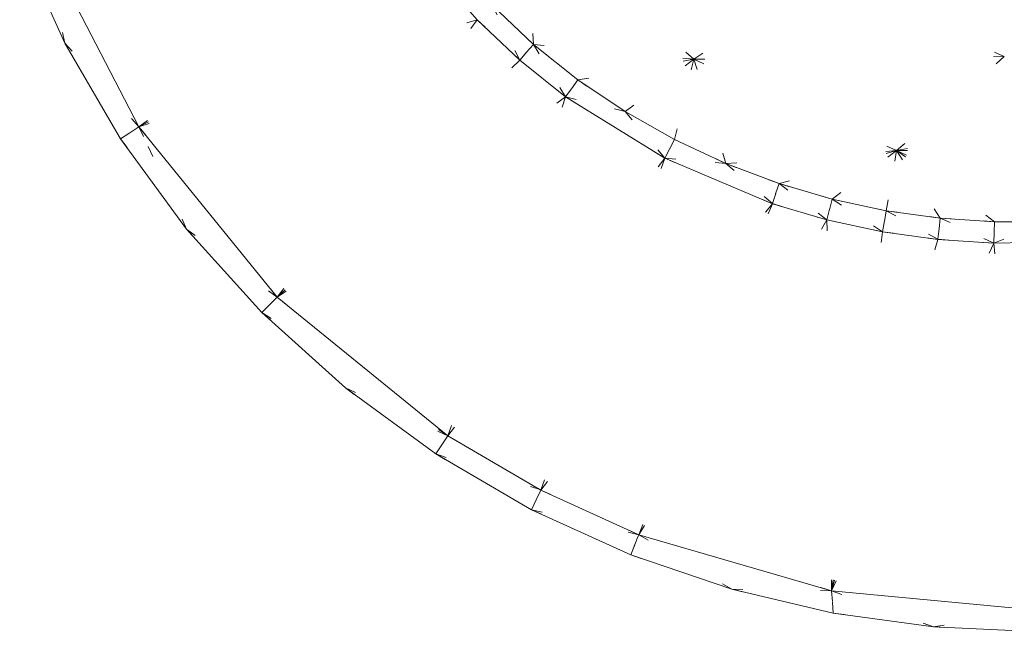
# Model space of a CAD drawing. Header units: millimetres. Extents: x 1700 to 4670, y 990 to 3874.
# Tile 52 of 110: x 3201.32 to 3210.37, y 1817.41 to 1823.04. Entities that reach past the tile are written whole.
import ezdxf

# ---------------------------------------------------------------- set-up
doc = ezdxf.new("R2010")
doc.units = ezdxf.units.MM
doc.linetypes.add('Wipeout_Contour', pattern=[1000, 0, -1000])
doc.layers.add('Nowe_320-W Umeblowanie', color=252, linetype='Continuous')
doc.layers.add('Nowe_320-W Umeblowanie_Nr_pióra__2', color=252, linetype='Continuous', lineweight=13)

msp = doc.modelspace()

# ---------------------------------------------------------------- linework, layer by layer
at = {"layer": 'Nowe_320-W Umeblowanie', "color": 252, "linetype": 'Wipeout_Contour', "lineweight": 0, "ltscale": 46293.075102}
for p, q in [((3205.99, 1824.0378), (3207.5152, 1822.6729)), ((3207.5152, 1822.6729), (3208.7024, 1823.4757))]:
    msp.add_line(p, q, dxfattribs=at)
at = {"layer": 'Nowe_320-W Umeblowanie', "color": 252, "linetype": 'Wipeout_Contour', "lineweight": 0, "ltscale": 46277.771435}
for p, q in [((3207.5152, 1822.6729), (3205.99, 1824.0378)), ((3205.99, 1824.0378), (3206.0409, 1822.8091)), ((3206.0409, 1822.8091), (3207.5152, 1822.6729))]:
    msp.add_line(p, q, dxfattribs=at)
at = {"layer": 'Nowe_320-W Umeblowanie', "color": 252, "linetype": 'Wipeout_Contour', "lineweight": 0, "ltscale": 46259.655179}
for p, q in [((3206.0409, 1822.8091), (3205.99, 1824.0378)), ((3205.6616, 1823.1691), (3206.0409, 1822.8091))]:
    msp.add_line(p, q, dxfattribs=at)
at = {"layer": 'Nowe_320-W Umeblowanie', "color": 252, "linetype": 'Wipeout_Contour', "lineweight": 0, "ltscale": 46193.735943}
for p, q in [((3202.4143, 1822.0521), (3204.8709, 1823.8512)), ((3201.505, 1823.8074), (3202.4143, 1822.0521))]:
    msp.add_line(p, q, dxfattribs=at)
at = {"layer": 'Nowe_320-W Umeblowanie', "color": 252, "linetype": 'Wipeout_Contour', "lineweight": 0, "ltscale": 46223.872125}
for p, q in [((3204.8709, 1823.8512), (3202.4143, 1822.0521)), ((3202.4143, 1822.0521), (3205.1789, 1823.4287))]:
    msp.add_line(p, q, dxfattribs=at)
at = {"layer": 'Nowe_320-W Umeblowanie', "color": 252, "linetype": 'Wipeout_Contour', "lineweight": 0, "ltscale": 46157.127452}
for p, q in [((3201.319, 1823.734), (3201.7341, 1822.822)), ((3201.7341, 1822.822), (3201.505, 1823.8076))]:
    msp.add_line(p, q, dxfattribs=at)
at = {"layer": 'Nowe_320-W Umeblowanie', "color": 252, "linetype": 'Wipeout_Contour', "lineweight": 0, "ltscale": 46176.827362}
for p, q in [((3202.4143, 1822.0523), (3201.505, 1823.8076)), ((3201.505, 1823.8076), (3201.7341, 1822.822)), ((3201.7341, 1822.822), (3202.4143, 1822.0523))]:
    msp.add_line(p, q, dxfattribs=at)
at = {"layer": 'Nowe_320-W Umeblowanie', "color": 252, "linetype": 'Wipeout_Contour', "lineweight": 0, "ltscale": 46335.655162}
for p, q in [((3208.7024, 1823.4757), (3207.5152, 1822.6729)), ((3210.3693, 1822.6971), (3208.7024, 1823.4757)), ((3207.5152, 1822.6729), (3210.3693, 1822.6971))]:
    msp.add_line(p, q, dxfattribs=at)
at = {"layer": 'Nowe_320-W Umeblowanie', "color": 252, "linetype": 'Wipeout_Contour', "lineweight": 0, "ltscale": 46357.855106}
msp.add_line((3208.7024, 1823.4757), (3210.3693, 1822.6971), dxfattribs=at)
at = {"layer": 'Nowe_320-W Umeblowanie', "color": 252, "linetype": 'Wipeout_Contour', "lineweight": 0, "ltscale": 46234.155192}
for p, q in [((3205.1789, 1823.4287), (3202.4143, 1822.0521)), ((3205.5242, 1823.0364), (3205.1789, 1823.4287)), ((3202.4143, 1822.0521), (3205.5242, 1823.0364))]:
    msp.add_line(p, q, dxfattribs=at)
at = {"layer": 'Nowe_320-W Umeblowanie', "color": 252, "linetype": 'Wipeout_Contour', "lineweight": 0, "ltscale": 46262.645432}
for p, q in [((3205.9155, 1822.665), (3205.6616, 1823.1691)), ((3205.5242, 1823.0367), (3205.9155, 1822.665))]:
    msp.add_line(p, q, dxfattribs=at)
at = {"layer": 'Nowe_320-W Umeblowanie', "color": 252, "linetype": 'Wipeout_Contour', "lineweight": 0, "ltscale": 46268.108409}
for p, q in [((3206.0409, 1822.8091), (3205.6616, 1823.1691)), ((3205.6616, 1823.1691), (3205.9155, 1822.665)), ((3205.9155, 1822.665), (3206.0409, 1822.8091))]:
    msp.add_line(p, q, dxfattribs=at)
at = {"layer": 'Nowe_320-W Umeblowanie', "color": 252, "linetype": 'Wipeout_Contour', "lineweight": 0, "ltscale": 46242.256201}
for p, q in [((3205.5242, 1823.0364), (3202.4143, 1822.0521)), ((3203.6872, 1820.485), (3205.5242, 1823.0364)), ((3202.4143, 1822.0521), (3203.6872, 1820.485))]:
    msp.add_line(p, q, dxfattribs=at)
at = {"layer": 'Nowe_320-W Umeblowanie', "color": 252, "linetype": 'Wipeout_Contour', "lineweight": 0, "ltscale": 46264.520749}
for p, q in [((3205.5242, 1823.0364), (3203.6872, 1820.485)), ((3205.9155, 1822.6647), (3205.5242, 1823.0364)), ((3203.6872, 1820.485), (3205.9155, 1822.6647))]:
    msp.add_line(p, q, dxfattribs=at)
at = {"layer": 'Nowe_320-W Umeblowanie', "color": 252, "linetype": 'Wipeout_Contour', "lineweight": 0, "ltscale": 46194.375045}
for p, q in [((3201.7341, 1822.822), (3202.2469, 1821.9429)), ((3202.4143, 1822.0523), (3201.7341, 1822.822)), ((3202.2469, 1821.9429), (3202.4143, 1822.0523))]:
    msp.add_line(p, q, dxfattribs=at)
at = {"layer": 'Nowe_320-W Umeblowanie', "color": 252, "linetype": 'Wipeout_Contour', "lineweight": 0, "ltscale": 46278.715881}
for p, q in [((3206.0409, 1822.8091), (3205.9155, 1822.665)), ((3206.3374, 1822.3282), (3206.0409, 1822.8091)), ((3205.9155, 1822.665), (3206.3374, 1822.3282))]:
    msp.add_line(p, q, dxfattribs=at)
at = {"layer": 'Nowe_320-W Umeblowanie', "color": 252, "linetype": 'Wipeout_Contour', "lineweight": 0, "ltscale": 46290.833751}
for p, q in [((3207.5152, 1822.6729), (3206.0409, 1822.8091)), ((3206.0409, 1822.8091), (3206.4505, 1822.4825)), ((3206.4505, 1822.4825), (3207.5152, 1822.6729))]:
    msp.add_line(p, q, dxfattribs=at)
at = {"layer": 'Nowe_320-W Umeblowanie', "color": 252, "linetype": 'Wipeout_Contour', "lineweight": 0, "ltscale": 46283.897849}
for p, q in [((3206.0409, 1822.8091), (3206.3374, 1822.3282)), ((3206.4505, 1822.4825), (3206.0409, 1822.8091)), ((3206.3374, 1822.3282), (3206.4505, 1822.4825))]:
    msp.add_line(p, q, dxfattribs=at)
at = {"layer": 'Nowe_320-W Umeblowanie', "color": 252, "linetype": 'Wipeout_Contour', "lineweight": 0, "ltscale": 46275.298392}
for p, q in [((3205.9155, 1822.6647), (3203.6872, 1820.485)), ((3206.3374, 1822.3279), (3205.9155, 1822.6647)), ((3203.6872, 1820.485), (3206.3374, 1822.3279))]:
    msp.add_line(p, q, dxfattribs=at)
at = {"layer": 'Nowe_320-W Umeblowanie', "color": 252, "linetype": 'Wipeout_Contour', "lineweight": 0, "ltscale": 46301.140932}
for p, q in [((3207.5152, 1822.6729), (3206.4505, 1822.4825)), ((3206.8834, 1822.1917), (3207.5152, 1822.6729)), ((3206.4505, 1822.4825), (3206.8834, 1822.1917))]:
    msp.add_line(p, q, dxfattribs=at)
at = {"layer": 'Nowe_320-W Umeblowanie', "color": 252, "linetype": 'Wipeout_Contour', "lineweight": 0, "ltscale": 46311.377268}
for p, q in [((3207.5152, 1822.6729), (3206.8834, 1822.1917)), ((3207.3381, 1821.9354), (3207.5152, 1822.6729)), ((3206.8834, 1822.1917), (3207.3381, 1821.9354))]:
    msp.add_line(p, q, dxfattribs=at)
at = {"layer": 'Nowe_320-W Umeblowanie', "color": 252, "linetype": 'Wipeout_Contour', "lineweight": 0, "ltscale": 46321.881953}
for p, q in [((3207.5152, 1822.6729), (3207.3381, 1821.9354)), ((3207.8112, 1821.7144), (3207.5152, 1822.6729)), ((3207.3381, 1821.9354), (3207.8112, 1821.7144))]:
    msp.add_line(p, q, dxfattribs=at)
at = {"layer": 'Nowe_320-W Umeblowanie', "color": 252, "linetype": 'Wipeout_Contour', "lineweight": 0, "ltscale": 46350.637328}
for p, q in [((3210.3693, 1822.6971), (3207.5152, 1822.6729)), ((3207.5152, 1822.6729), (3209.3799, 1821.8336)), ((3209.3799, 1821.8336), (3210.3693, 1822.6971))]:
    msp.add_line(p, q, dxfattribs=at)
at = {"layer": 'Nowe_320-W Umeblowanie', "color": 252, "linetype": 'Wipeout_Contour', "lineweight": 0, "ltscale": 46338.363422}
for p, q in [((3209.3799, 1821.8336), (3207.5152, 1822.6729)), ((3207.5152, 1822.6729), (3207.8112, 1821.7144)), ((3207.8112, 1821.7144), (3209.3799, 1821.8336))]:
    msp.add_line(p, q, dxfattribs=at)
at = {"layer": 'Nowe_320-W Umeblowanie', "color": 252, "linetype": 'Wipeout_Contour', "lineweight": 0, "ltscale": 46400.200577}
for p, q in [((3210.3693, 1822.6971), (3209.3799, 1821.8336)), ((3209.3799, 1821.8336), (3213.9518, 1822.6696))]:
    msp.add_line(p, q, dxfattribs=at)
at = {"layer": 'Nowe_320-W Umeblowanie', "color": 252, "linetype": 'Wipeout_Contour', "lineweight": 0, "ltscale": 46427.727916}
for p, q in [((3213.9518, 1822.6696), (3209.3799, 1821.8336)), ((3209.3799, 1821.8336), (3213.2422, 1821.8541))]:
    msp.add_line(p, q, dxfattribs=at)
at = {"layer": 'Nowe_320-W Umeblowanie', "color": 252, "linetype": 'Wipeout_Contour', "lineweight": 0, "ltscale": 46294.615745}
for p, q in [((3206.4505, 1822.4825), (3206.3374, 1822.3282)), ((3206.8834, 1822.1917), (3206.4505, 1822.4825)), ((3206.3374, 1822.3282), (3206.8834, 1822.1917))]:
    msp.add_line(p, q, dxfattribs=at)
at = {"layer": 'Nowe_320-W Umeblowanie', "color": 252, "linetype": 'Wipeout_Contour', "lineweight": 0, "ltscale": 46293.066469}
for p, q in [((3206.3374, 1822.3279), (3203.6872, 1820.485)), ((3205.2542, 1819.2121), (3206.3374, 1822.3279)), ((3203.6872, 1820.485), (3205.2542, 1819.2121))]:
    msp.add_line(p, q, dxfattribs=at)
at = {"layer": 'Nowe_320-W Umeblowanie', "color": 252, "linetype": 'Wipeout_Contour', "lineweight": 0, "ltscale": 46311.729691}
for p, q in [((3206.3374, 1822.3279), (3205.2542, 1819.2121)), ((3207.2497, 1821.7639), (3206.3374, 1822.3279)), ((3205.2542, 1819.2121), (3207.2497, 1821.7639))]:
    msp.add_line(p, q, dxfattribs=at)
at = {"layer": 'Nowe_320-W Umeblowanie', "color": 252, "linetype": 'Wipeout_Contour', "lineweight": 0, "ltscale": 46304.871461}
for p, q in [((3206.8834, 1822.1917), (3206.3374, 1822.3282)), ((3206.3374, 1822.3282), (3207.2497, 1821.7642)), ((3207.2497, 1821.7642), (3206.8834, 1822.1917))]:
    msp.add_line(p, q, dxfattribs=at)
at = {"layer": 'Nowe_320-W Umeblowanie', "color": 252, "linetype": 'Wipeout_Contour', "lineweight": 0, "ltscale": 46315.120005}
for p, q in [((3207.3381, 1821.9354), (3206.8834, 1822.1917)), ((3206.8834, 1822.1917), (3207.2497, 1821.7642)), ((3207.2497, 1821.7642), (3207.3381, 1821.9354))]:
    msp.add_line(p, q, dxfattribs=at)
at = {"layer": 'Nowe_320-W Umeblowanie', "color": 252, "linetype": 'Wipeout_Contour', "lineweight": 0, "ltscale": 46213.850537}
for p, q in [((3202.4143, 1822.0523), (3202.2469, 1821.9429)), ((3202.8534, 1821.112), (3202.4143, 1822.0523)), ((3202.2469, 1821.9429), (3202.8534, 1821.112))]:
    msp.add_line(p, q, dxfattribs=at)
at = {"layer": 'Nowe_320-W Umeblowanie', "color": 252, "linetype": 'Wipeout_Contour', "lineweight": 0, "ltscale": 61638.112954}
for p, q in [((3202.4143, 1822.0521), (3202.4993, 1821.8704)), ((3203.6866, 1820.4858), (3202.4143, 1822.0521)), ((3202.4993, 1821.8704), (3202.8534, 1821.112)), ((3202.8534, 1821.112), (3203.6866, 1820.4858))]:
    msp.add_line(p, q, dxfattribs=at)
at = {"layer": 'Nowe_320-W Umeblowanie', "color": 252, "linetype": 'Wipeout_Contour', "lineweight": 0, "ltscale": 46325.89347}
for p, q in [((3207.3381, 1821.9354), (3207.2497, 1821.7642)), ((3207.8112, 1821.7144), (3207.3381, 1821.9354)), ((3207.2497, 1821.7642), (3207.8112, 1821.7144))]:
    msp.add_line(p, q, dxfattribs=at)
at = {"layer": 'Nowe_320-W Umeblowanie', "color": 252, "linetype": 'Wipeout_Contour', "lineweight": 0, "ltscale": 46351.303609}
for p, q in [((3209.3799, 1821.8336), (3207.8112, 1821.7144)), ((3208.2994, 1821.5299), (3209.3799, 1821.8336)), ((3207.8112, 1821.7144), (3208.2994, 1821.5299))]:
    msp.add_line(p, q, dxfattribs=at)
at = {"layer": 'Nowe_320-W Umeblowanie', "color": 252, "linetype": 'Wipeout_Contour', "lineweight": 0, "ltscale": 46360.951501}
for p, q in [((3209.3799, 1821.8336), (3208.2994, 1821.5299)), ((3208.7874, 1821.3866), (3209.3799, 1821.8336)), ((3208.2994, 1821.5299), (3208.7874, 1821.3866))]:
    msp.add_line(p, q, dxfattribs=at)
at = {"layer": 'Nowe_320-W Umeblowanie', "color": 252, "linetype": 'Wipeout_Contour', "lineweight": 0, "ltscale": 46369.869456}
for p, q in [((3209.3799, 1821.8336), (3208.7874, 1821.3866)), ((3209.2847, 1821.281), (3209.3799, 1821.8336)), ((3208.7874, 1821.3866), (3209.2847, 1821.281))]:
    msp.add_line(p, q, dxfattribs=at)
at = {"layer": 'Nowe_320-W Umeblowanie', "color": 252, "linetype": 'Wipeout_Contour', "lineweight": 0, "ltscale": 46379.111774}
for p, q in [((3209.3799, 1821.8336), (3209.2847, 1821.281)), ((3209.7797, 1821.2135), (3209.3799, 1821.8336)), ((3209.2847, 1821.281), (3209.7797, 1821.2135))]:
    msp.add_line(p, q, dxfattribs=at)
at = {"layer": 'Nowe_320-W Umeblowanie', "color": 252, "linetype": 'Wipeout_Contour', "lineweight": 0, "ltscale": 46412.808134}
for p, q in [((3213.2422, 1821.8541), (3209.3799, 1821.8336)), ((3209.3799, 1821.8336), (3210.7741, 1821.1771))]:
    msp.add_line(p, q, dxfattribs=at)
at = {"layer": 'Nowe_320-W Umeblowanie', "color": 252, "linetype": 'Wipeout_Contour', "lineweight": 0, "ltscale": 46387.203461}
for p, q in [((3209.3799, 1821.8336), (3209.7797, 1821.2135)), ((3210.2791, 1821.1799), (3209.3799, 1821.8336)), ((3209.7797, 1821.2135), (3210.2791, 1821.1799))]:
    msp.add_line(p, q, dxfattribs=at)
at = {"layer": 'Nowe_320-W Umeblowanie', "color": 252, "linetype": 'Wipeout_Contour', "lineweight": 0, "ltscale": 46394.911697}
for p, q in [((3210.7741, 1821.1771), (3209.3799, 1821.8336)), ((3209.3799, 1821.8336), (3210.2791, 1821.1799)), ((3210.2791, 1821.1799), (3210.7741, 1821.1771))]:
    msp.add_line(p, q, dxfattribs=at)
at = {"layer": 'Nowe_320-W Umeblowanie', "color": 252, "linetype": 'Wipeout_Contour', "lineweight": 0, "ltscale": 46333.883396}
for p, q in [((3207.2497, 1821.7639), (3205.2542, 1819.2121)), ((3206.1089, 1818.7131), (3207.2497, 1821.7639)), ((3205.2542, 1819.2121), (3206.1089, 1818.7131))]:
    msp.add_line(p, q, dxfattribs=at)
at = {"layer": 'Nowe_320-W Umeblowanie', "color": 252, "linetype": 'Wipeout_Contour', "lineweight": 0, "ltscale": 46342.300392}
for p, q in [((3207.2497, 1821.7639), (3206.1089, 1818.7131)), ((3208.2374, 1821.3454), (3207.2497, 1821.7639)), ((3206.1089, 1818.7131), (3208.2374, 1821.3454))]:
    msp.add_line(p, q, dxfattribs=at)
at = {"layer": 'Nowe_320-W Umeblowanie', "color": 252, "linetype": 'Wipeout_Contour', "lineweight": 0, "ltscale": 46335.83032}
for p, q in [((3207.8112, 1821.7144), (3207.2497, 1821.7642)), ((3207.2497, 1821.7642), (3208.2374, 1821.3457)), ((3208.2374, 1821.3457), (3207.8112, 1821.7144))]:
    msp.add_line(p, q, dxfattribs=at)
at = {"layer": 'Nowe_320-W Umeblowanie', "color": 252, "linetype": 'Wipeout_Contour', "lineweight": 0, "ltscale": 46345.370502}
for p, q in [((3208.2994, 1821.5299), (3207.8112, 1821.7144)), ((3207.8112, 1821.7144), (3208.2374, 1821.3457)), ((3208.2374, 1821.3457), (3208.2994, 1821.5299))]:
    msp.add_line(p, q, dxfattribs=at)
at = {"layer": 'Nowe_320-W Umeblowanie', "color": 252, "linetype": 'Wipeout_Contour', "lineweight": 0, "ltscale": 46356.401859}
for p, q in [((3208.2994, 1821.5299), (3208.2374, 1821.3457)), ((3208.7393, 1821.1974), (3208.2994, 1821.5299)), ((3208.2374, 1821.3457), (3208.7393, 1821.1974))]:
    msp.add_line(p, q, dxfattribs=at)
at = {"layer": 'Nowe_320-W Umeblowanie', "color": 252, "linetype": 'Wipeout_Contour', "lineweight": 0, "ltscale": 46359.663316}
for p, q in [((3208.7874, 1821.3866), (3208.2994, 1821.5299)), ((3208.2994, 1821.5299), (3208.7393, 1821.1974)), ((3208.7393, 1821.1974), (3208.7874, 1821.3866))]:
    msp.add_line(p, q, dxfattribs=at)
at = {"layer": 'Nowe_320-W Umeblowanie', "color": 252, "linetype": 'Wipeout_Contour', "lineweight": 0, "ltscale": 46370.530468}
for p, q in [((3208.7874, 1821.3866), (3208.7393, 1821.1974)), ((3209.251, 1821.0879), (3208.7874, 1821.3866)), ((3208.7393, 1821.1974), (3209.251, 1821.0879))]:
    msp.add_line(p, q, dxfattribs=at)
at = {"layer": 'Nowe_320-W Umeblowanie', "color": 252, "linetype": 'Wipeout_Contour', "lineweight": 0, "ltscale": 46373.334202}
for p, q in [((3209.2847, 1821.281), (3208.7874, 1821.3866)), ((3208.7874, 1821.3866), (3209.251, 1821.0879)), ((3209.251, 1821.0879), (3209.2847, 1821.281))]:
    msp.add_line(p, q, dxfattribs=at)
at = {"layer": 'Nowe_320-W Umeblowanie', "color": 252, "linetype": 'Wipeout_Contour', "lineweight": 0, "ltscale": 46363.413015}
for p, q in [((3208.2374, 1821.3454), (3206.1089, 1818.7131)), ((3207.0096, 1818.3028), (3208.2374, 1821.3454)), ((3206.1089, 1818.7131), (3207.0096, 1818.3028))]:
    msp.add_line(p, q, dxfattribs=at)
at = {"layer": 'Nowe_320-W Umeblowanie', "color": 252, "linetype": 'Wipeout_Contour', "lineweight": 0, "ltscale": 46366.66303}
for p, q in [((3208.2374, 1821.3454), (3207.0096, 1818.3028)), ((3208.7393, 1821.1971), (3208.2374, 1821.3454)), ((3207.0096, 1818.3028), (3208.7393, 1821.1971))]:
    msp.add_line(p, q, dxfattribs=at)
at = {"layer": 'Nowe_320-W Umeblowanie', "color": 252, "linetype": 'Wipeout_Contour', "lineweight": 0, "ltscale": 46394.121427}
for p, q in [((3208.7393, 1821.1971), (3207.0096, 1818.3028)), ((3208.7807, 1817.7882), (3208.7393, 1821.1971)), ((3207.0096, 1818.3028), (3208.7807, 1817.7882))]:
    msp.add_line(p, q, dxfattribs=at)
at = {"layer": 'Nowe_320-W Umeblowanie', "color": 252, "linetype": 'Wipeout_Contour', "lineweight": 0, "ltscale": 46393.366131}
for p, q in [((3209.251, 1821.0877), (3208.7393, 1821.1971)), ((3208.7393, 1821.1971), (3208.7807, 1817.7882)), ((3208.7807, 1817.7882), (3209.251, 1821.0877))]:
    msp.add_line(p, q, dxfattribs=at)
at = {"layer": 'Nowe_320-W Umeblowanie', "color": 252, "linetype": 'Wipeout_Contour', "lineweight": 0, "ltscale": 46384.046234}
for p, q in [((3209.2847, 1821.281), (3209.251, 1821.0879)), ((3209.7597, 1821.0179), (3209.2847, 1821.281)), ((3209.251, 1821.0879), (3209.7597, 1821.0179))]:
    msp.add_line(p, q, dxfattribs=at)
at = {"layer": 'Nowe_320-W Umeblowanie', "color": 252, "linetype": 'Wipeout_Contour', "lineweight": 0, "ltscale": 46386.282312}
for p, q in [((3209.7797, 1821.2135), (3209.2847, 1821.281)), ((3209.2847, 1821.281), (3209.7597, 1821.0179)), ((3209.7597, 1821.0179), (3209.7797, 1821.2135))]:
    msp.add_line(p, q, dxfattribs=at)
at = {"layer": 'Nowe_320-W Umeblowanie', "color": 252, "linetype": 'Wipeout_Contour', "lineweight": 0, "ltscale": 46396.831861}
for p, q in [((3209.7797, 1821.2135), (3209.7597, 1821.0179)), ((3210.272, 1820.9829), (3209.7797, 1821.2135)), ((3209.7597, 1821.0179), (3210.272, 1820.9829))]:
    msp.add_line(p, q, dxfattribs=at)
at = {"layer": 'Nowe_320-W Umeblowanie', "color": 252, "linetype": 'Wipeout_Contour', "lineweight": 0, "ltscale": 46398.576614}
for p, q in [((3209.7797, 1821.2135), (3210.272, 1820.9829)), ((3210.2791, 1821.1799), (3209.7797, 1821.2135)), ((3210.272, 1820.9829), (3210.2791, 1821.1799))]:
    msp.add_line(p, q, dxfattribs=at)
at = {"layer": 'Nowe_320-W Umeblowanie', "color": 252, "linetype": 'Wipeout_Contour', "lineweight": 0, "ltscale": 46253.973274}
for p, q in [((3202.8534, 1821.112), (3203.5458, 1820.3439)), ((3203.6866, 1820.4858), (3202.8534, 1821.112)), ((3203.5458, 1820.3439), (3203.6866, 1820.4858))]:
    msp.add_line(p, q, dxfattribs=at)
at = {"layer": 'Nowe_320-W Umeblowanie', "color": 252, "linetype": 'Wipeout_Contour', "lineweight": 0, "ltscale": 46407.064753}
for p, q in [((3210.2791, 1821.1799), (3210.272, 1820.9829)), ((3210.272, 1820.9829), (3210.7741, 1821.1771)), ((3210.7741, 1821.1771), (3210.2791, 1821.1799))]:
    msp.add_line(p, q, dxfattribs=at)
at = {"layer": 'Nowe_320-W Umeblowanie', "color": 252, "linetype": 'Wipeout_Contour', "lineweight": 0, "ltscale": 46416.07786}
for p, q in [((3210.7741, 1821.1771), (3210.272, 1820.9829)), ((3210.272, 1820.9829), (3211.2845, 1821.0041))]:
    msp.add_line(p, q, dxfattribs=at)
at = {"layer": 'Nowe_320-W Umeblowanie', "color": 252, "linetype": 'Wipeout_Contour', "lineweight": 0, "ltscale": 46402.003946}
for p, q in [((3209.251, 1821.0877), (3208.7807, 1817.7882)), ((3208.7807, 1817.7882), (3209.7597, 1821.0177)), ((3209.7597, 1821.0177), (3209.251, 1821.0877))]:
    msp.add_line(p, q, dxfattribs=at)
at = {"layer": 'Nowe_320-W Umeblowanie', "color": 252, "linetype": 'Wipeout_Contour', "lineweight": 0, "ltscale": 46410.338498}
for p, q in [((3209.7597, 1821.0177), (3208.7807, 1817.7882)), ((3210.272, 1820.9826), (3209.7597, 1821.0177)), ((3208.7807, 1817.7882), (3210.272, 1820.9826))]:
    msp.add_line(p, q, dxfattribs=at)
at = {"layer": 'Nowe_320-W Umeblowanie', "color": 252, "linetype": 'Wipeout_Contour', "lineweight": 0, "ltscale": 46439.355786}
for p, q in [((3210.272, 1820.9826), (3208.7807, 1817.7882)), ((3210.6169, 1817.6147), (3210.272, 1820.9826)), ((3208.7807, 1817.7882), (3210.6169, 1817.6147))]:
    msp.add_line(p, q, dxfattribs=at)
at = {"layer": 'Nowe_320-W Umeblowanie', "color": 252, "linetype": 'Wipeout_Contour', "lineweight": 0, "ltscale": 46437.438882}
for p, q in [((3211.2845, 1821.0039), (3210.272, 1820.9826)), ((3210.272, 1820.9826), (3210.6169, 1817.6147))]:
    msp.add_line(p, q, dxfattribs=at)
at = {"layer": 'Nowe_320-W Umeblowanie', "color": 252, "linetype": 'Wipeout_Contour', "lineweight": 0, "ltscale": 46284.666392}
for p, q in [((3203.6871, 1820.4852), (3203.5458, 1820.3439)), ((3205.2523, 1819.2137), (3203.6871, 1820.4852)), ((3203.5458, 1820.3439), (3205.2523, 1819.2137))]:
    msp.add_line(p, q, dxfattribs=at)
at = {"layer": 'Nowe_320-W Umeblowanie', "color": 252, "linetype": 'Wipeout_Contour', "lineweight": 0, "ltscale": 61736.538946}
for p, q in [((3205.2523, 1819.2137), (3203.5458, 1820.3439)), ((3203.5458, 1820.3439), (3204.3139, 1819.6514)), ((3204.3139, 1819.6514), (3205.2534, 1819.2128)), ((3205.2534, 1819.2128), (3205.2523, 1819.2137))]:
    msp.add_line(p, q, dxfattribs=at)
at = {"layer": 'Nowe_320-W Umeblowanie', "color": 252, "linetype": 'Wipeout_Contour', "lineweight": 0, "ltscale": 46315.238758}
for p, q in [((3204.3139, 1819.6514), (3205.1448, 1819.045)), ((3205.2534, 1819.2128), (3204.3139, 1819.6514)), ((3205.1448, 1819.045), (3205.2534, 1819.2128))]:
    msp.add_line(p, q, dxfattribs=at)
at = {"layer": 'Nowe_320-W Umeblowanie', "color": 252, "linetype": 'Wipeout_Contour', "lineweight": 0, "ltscale": 46335.323277}
for p, q in [((3205.2541, 1819.2122), (3205.1448, 1819.045)), ((3206.1077, 1818.7138), (3205.2541, 1819.2122)), ((3205.1448, 1819.045), (3206.1077, 1818.7138))]:
    msp.add_line(p, q, dxfattribs=at)
at = {"layer": 'Nowe_320-W Umeblowanie', "color": 252, "linetype": 'Wipeout_Contour', "lineweight": 0, "ltscale": 61796.364125}
for p, q in [((3206.1077, 1818.7138), (3205.1448, 1819.045)), ((3205.1448, 1819.045), (3206.024, 1818.5321)), ((3206.024, 1818.5321), (3206.1088, 1818.7132)), ((3206.1088, 1818.7132), (3206.1077, 1818.7138))]:
    msp.add_line(p, q, dxfattribs=at)
at = {"layer": 'Nowe_320-W Umeblowanie', "color": 252, "linetype": 'Wipeout_Contour', "lineweight": 0, "ltscale": 46364.702453}
for p, q in [((3206.1089, 1818.7134), (3206.024, 1818.5321)), ((3207.0088, 1818.3032), (3206.1089, 1818.7134)), ((3206.024, 1818.5321), (3207.0088, 1818.3032))]:
    msp.add_line(p, q, dxfattribs=at)
at = {"layer": 'Nowe_320-W Umeblowanie', "color": 252, "linetype": 'Wipeout_Contour', "lineweight": 0, "ltscale": 61835.123331}
for p, q in [((3206.024, 1818.5321), (3206.936, 1818.1171)), ((3207.0088, 1818.3032), (3206.024, 1818.5321)), ((3206.9954, 1818.267), (3207.0088, 1818.3032)), ((3206.936, 1818.1171), (3206.9954, 1818.267))]:
    msp.add_line(p, q, dxfattribs=at)
at = {"layer": 'Nowe_320-W Umeblowanie', "color": 252, "linetype": 'Wipeout_Contour', "lineweight": 0, "ltscale": 61854.761433}
for p, q in [((3207.0096, 1818.3028), (3206.9954, 1818.267)), ((3207.8653, 1817.801), (3207.0096, 1818.3028)), ((3206.9954, 1818.267), (3206.936, 1818.1171)), ((3206.936, 1818.1171), (3207.8653, 1817.801))]:
    msp.add_line(p, q, dxfattribs=at)
at = {"layer": 'Nowe_320-W Umeblowanie', "color": 252, "linetype": 'Wipeout_Contour', "lineweight": 0, "ltscale": 46409.869442}
for p, q in [((3208.7797, 1817.7885), (3207.0103, 1818.3026)), ((3207.0103, 1818.3026), (3207.8653, 1817.801)), ((3207.8653, 1817.801), (3208.7797, 1817.7885))]:
    msp.add_line(p, q, dxfattribs=at)
at = {"layer": 'Nowe_320-W Umeblowanie', "color": 252, "linetype": 'Wipeout_Contour', "lineweight": 0, "ltscale": 61904.342393}
for p, q in [((3207.8653, 1817.801), (3208.7973, 1817.5819)), ((3208.7797, 1817.7885), (3207.8653, 1817.801)), ((3208.7807, 1817.7882), (3208.7797, 1817.7885)), ((3208.7973, 1817.5819), (3208.7807, 1817.7882))]:
    msp.add_line(p, q, dxfattribs=at)
at = {"layer": 'Nowe_320-W Umeblowanie', "color": 252, "linetype": 'Wipeout_Contour', "lineweight": 0, "ltscale": 61922.534509}
for p, q in [((3208.7807, 1817.7882), (3208.7973, 1817.5819)), ((3208.7819, 1817.7881), (3208.7807, 1817.7882)), ((3209.7184, 1817.4554), (3208.7819, 1817.7881)), ((3208.7973, 1817.5819), (3209.7184, 1817.4554))]:
    msp.add_line(p, q, dxfattribs=at)
at = {"layer": 'Nowe_320-W Umeblowanie', "color": 252, "linetype": 'Wipeout_Contour', "lineweight": 0, "ltscale": 46457.877797}
for p, q in [((3210.6158, 1817.6148), (3208.7819, 1817.7881)), ((3208.7819, 1817.7881), (3209.7184, 1817.4554)), ((3209.7184, 1817.4554), (3210.6158, 1817.6148))]:
    msp.add_line(p, q, dxfattribs=at)
at = {"layer": 'Nowe_320-W Umeblowanie', "color": 252, "linetype": 'Wipeout_Contour', "lineweight": 0, "ltscale": 61966.326743}
for p, q in [((3210.6158, 1817.6148), (3209.7184, 1817.4554)), ((3209.7184, 1817.4554), (3210.6169, 1817.415))]:
    msp.add_line(p, q, dxfattribs=at)
at = {"layer": 'Nowe_320-W Umeblowanie_Nr_pióra__2', "color": 252, "linetype": 'Continuous', "lineweight": 13}
for p, q in [((3201.7341, 1822.822), (3201.319, 1823.734)), ((3201.7341, 1822.822), (3201.319, 1823.734)), ((3202.4143, 1822.0521), (3201.505, 1823.8074)), ((3202.4143, 1822.0521), (3201.505, 1823.8074)), ((3205.1789, 1823.4287), (3205.5242, 1823.0364)), ((3205.1789, 1823.4287), (3205.5242, 1823.0364)), ((3205.6616, 1823.1691), (3206.0409, 1822.8091)), ((3205.6616, 1823.1691), (3206.0409, 1822.8091)), ((3205.5242, 1823.0364), (3205.9155, 1822.6647)), ((3205.5242, 1823.0364), (3205.9155, 1822.6647)), ((3202.2469, 1821.9429), (3201.7341, 1822.822)), ((3202.2469, 1821.9429), (3201.7341, 1822.822)), ((3206.0409, 1822.8091), (3206.4505, 1822.4825)), ((3206.0409, 1822.8091), (3206.4505, 1822.4825)), ((3205.9155, 1822.6647), (3206.3374, 1822.3279)), ((3205.9155, 1822.6647), (3206.3374, 1822.3279)), ((3206.4505, 1822.4825), (3206.8834, 1822.1917)), ((3206.4505, 1822.4825), (3206.8834, 1822.1917)), ((3206.3374, 1822.3279), (3207.2497, 1821.7639)), ((3206.3374, 1822.3279), (3207.2497, 1821.7639)), ((3206.8834, 1822.1917), (3207.3381, 1821.9354)), ((3206.8834, 1822.1917), (3207.3381, 1821.9354)), ((3203.6872, 1820.485), (3202.4143, 1822.0521)), ((3203.6872, 1820.485), (3202.4143, 1822.0521)), ((3202.8534, 1821.112), (3202.2469, 1821.9429)), ((3202.8534, 1821.112), (3202.2469, 1821.9429)), ((3207.3381, 1821.9354), (3207.8112, 1821.7144)), ((3207.3381, 1821.9354), (3207.8112, 1821.7144)), ((3207.2497, 1821.7639), (3208.2374, 1821.3454)), ((3207.2497, 1821.7639), (3208.2374, 1821.3454)), ((3207.8112, 1821.7144), (3208.2994, 1821.5299)), ((3207.8112, 1821.7144), (3208.2994, 1821.5299)), ((3208.2994, 1821.5299), (3208.7874, 1821.3866)), ((3208.2994, 1821.5299), (3208.7874, 1821.3866)), ((3208.7874, 1821.3866), (3209.2847, 1821.281)), ((3208.7874, 1821.3866), (3209.2847, 1821.281)), ((3208.2374, 1821.3454), (3208.7393, 1821.1971)), ((3208.2374, 1821.3454), (3208.7393, 1821.1971)), ((3208.7393, 1821.1971), (3209.251, 1821.0877)), ((3208.7393, 1821.1971), (3209.251, 1821.0877)), ((3209.2847, 1821.281), (3209.7797, 1821.2135)), ((3209.2847, 1821.281), (3209.7797, 1821.2135)), ((3209.7797, 1821.2135), (3210.2791, 1821.1799)), ((3209.7797, 1821.2135), (3210.2791, 1821.1799)), ((3203.5458, 1820.3439), (3202.8534, 1821.112)), ((3203.5458, 1820.3439), (3202.8534, 1821.112)), ((3210.2791, 1821.1799), (3210.7741, 1821.1771)), ((3210.2791, 1821.1799), (3210.7741, 1821.1771)), ((3209.251, 1821.0877), (3209.7597, 1821.0177)), ((3209.251, 1821.0877), (3209.7597, 1821.0177)), ((3209.7597, 1821.0177), (3210.272, 1820.9826)), ((3209.7597, 1821.0177), (3210.272, 1820.9826)), ((3210.272, 1820.9826), (3211.2845, 1821.0039)), ((3210.272, 1820.9826), (3211.2845, 1821.0039)), ((3205.2542, 1819.2121), (3203.6872, 1820.485)), ((3205.2542, 1819.2121), (3203.6872, 1820.485)), ((3204.3139, 1819.6514), (3203.5458, 1820.3439)), ((3204.3139, 1819.6514), (3203.5458, 1820.3439)), ((3205.1448, 1819.045), (3204.3139, 1819.6514)), ((3205.1448, 1819.045), (3204.3139, 1819.6514)), ((3206.1089, 1818.7131), (3205.2542, 1819.2121)), ((3206.1089, 1818.7131), (3205.2542, 1819.2121)), ((3206.024, 1818.5321), (3205.1448, 1819.045)), ((3206.024, 1818.5321), (3205.1448, 1819.045)), ((3207.0096, 1818.3028), (3206.1089, 1818.7131)), ((3207.0096, 1818.3028), (3206.1089, 1818.7131)), ((3206.936, 1818.1171), (3206.024, 1818.5321)), ((3206.936, 1818.1171), (3206.024, 1818.5321)), ((3208.7807, 1817.7882), (3207.0096, 1818.3028)), ((3208.7807, 1817.7882), (3207.0096, 1818.3028)), ((3207.8653, 1817.801), (3206.936, 1818.1171)), ((3207.8653, 1817.801), (3206.936, 1818.1171)), ((3208.7973, 1817.5819), (3207.8653, 1817.801)), ((3208.7973, 1817.5819), (3207.8653, 1817.801)), ((3210.6169, 1817.6147), (3208.7807, 1817.7882)), ((3210.6169, 1817.6147), (3208.7807, 1817.7882)), ((3209.7184, 1817.4554), (3208.7973, 1817.5819)), ((3209.7184, 1817.4554), (3208.7973, 1817.5819)), ((3210.6169, 1817.415), (3209.7184, 1817.4554)), ((3210.6169, 1817.415), (3209.7184, 1817.4554))]:
    msp.add_line(p, q, dxfattribs=at)

doc.saveas('drawing.dxf')
